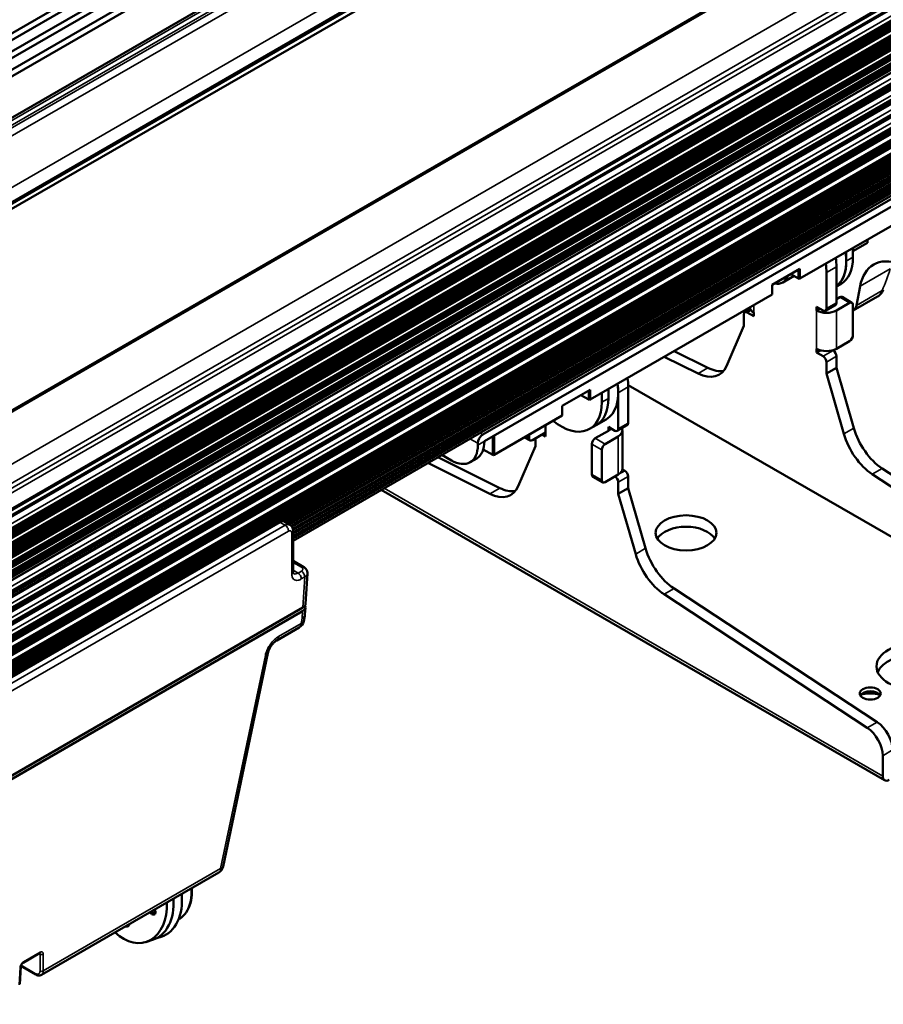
# Model space of a CAD drawing. Header units: millimetres. Extents: x 75 to 4764, y 75 to 3163.
# Tile 89 of 198: x 723 to 908, y 2744 to 2954. Entities that reach past the tile are written whole.
import ezdxf

# ---------------------------------------------------------------- set-up
doc = ezdxf.new("R2010")
doc.units = ezdxf.units.MM
doc.header["$LTSCALE"] = 15
doc.layers.add('Visible (ISO)', color=7, linetype='Continuous', lineweight=50)
doc.layers.add('Visible Narrow (ISO)', color=7, linetype='Continuous', lineweight=35)

msp = doc.modelspace()

# ---------------------------------------------------------------- linework, layer by layer
at = {"layer": 'Visible (ISO)'}
for p, q in [((895.892, 3051.919), (170.966, 2633.382)), ((896.014, 3050.581), (171.088, 2632.045)), ((895.705, 3047.919), (170.78, 2629.383)), ((895.827, 3046.581), (170.901, 2628.045)), ((895.519, 3043.919), (170.593, 2625.383)), ((895.641, 3042.581), (170.715, 2624.045)), ((179.188, 2620.05), (889.123, 3029.931)), ((195.958, 2611.652), (904.353, 3020.644)), ((903.743, 3018.883), (197.176, 2610.947)), ((944.638, 2999.381), (234.703, 2589.5)), ((959.868, 2987.123), (249.933, 2577.242)), ((250.748, 2576.321), (959.269, 2985.386)), ((249.028, 2575.116), (957.549, 2984.18)), ((250.748, 2573.545), (959.269, 2982.61)), ((249.844, 2570.869), (958.316, 2979.906)), ((958.79, 2978.883), (250.269, 2569.819)), ((249.395, 2567.314), (957.441, 2976.104)), ((249.405, 2567.741), (957.076, 2976.315)), ((249.411, 2568.058), (956.805, 2976.472)), ((249.419, 2568.484), (956.44, 2976.683)), ((955.994, 2977.055), (249.43, 2569.12)), ((249.388, 2566.996), (957.713, 2975.948)), ((958.136, 2975.663), (249.615, 2566.598)), ((958.324, 2974.863), (249.803, 2565.799)), ((249.252, 2562.82), (957.722, 2971.856)), ((957.189, 2972.08), (249.273, 2563.364)), ((249.281, 2563.561), (957.027, 2972.167)), ((956.102, 2972.747), (249.321, 2564.687)), ((956.353, 2972.567), (784.199, 2873.177)), ((249.345, 2562.617), (957.866, 2971.682)), ((249.461, 2561.676), (957.982, 2970.741)), ((249.074, 2559.175), (959.404, 2969.284)), ((248.831, 2555.411), (959.041, 2965.451)), ((248.573, 2552.177), (958.63, 2962.128)), ((248.289, 2549.155), (958.015, 2958.916)), ((957.125, 2955.896), (248.003, 2546.484)), ((956.151, 2952.421), (247.625, 2543.353)), ((950.41, 2948.641), (247.56, 2542.85)), ((950.35, 2939.993), (781.952, 2842.768)), ((822.531, 2865.476), (948.749, 2938.348)), ((948.749, 2936.715), (822.884, 2864.047)), ((929.481, 2921.467), (890.378, 2898.891)), ((904.858, 2906.534), (901.727, 2904.726)), ((904.858, 2906.534), (904.858, 2907.251)), ((900.312, 2902.626), (900.312, 2904.627)), ((901.727, 2903.443), (901.727, 2905.443)), ((884.438, 2897.552), (890.378, 2900.981)), ((890.095, 2900.818), (890.095, 2898.891)), ((890.378, 2900.981), (890.378, 2898.891)), ((898.191, 2901.402), (898.191, 2893.676)), ((886.695, 2898.043), (889.13, 2899.448)), ((890.095, 2898.891), (888.426, 2899.854)), ((890.095, 2898.891), (890.236, 2898.809)), ((890.236, 2898.809), (890.378, 2898.891)), ((896.07, 2900.177), (896.07, 2892.451)), ((884.438, 2895.462), (884.438, 2897.552)), ((899.138, 2897.721), (898.191, 2897.174)), ((902.494, 2893.132), (903.256, 2897.228)), ((884.438, 2895.462), (845.476, 2872.967)), ((898.191, 2894.492), (898.898, 2894.9)), ((899.398, 2894.95), (901.52, 2893.725)), ((907.015, 2895.031), (901.795, 2892.017)), ((878.599, 2891.684), (879.764, 2892.356)), ((893.949, 2892.043), (893.949, 2892.859)), ((893.949, 2892.859), (895.363, 2892.043)), ((894.656, 2892.451), (893.949, 2892.043)), ((895.863, 2891.993), (897.984, 2893.218)), ((901.02, 2893.676), (898.191, 2892.043)), ((901.727, 2893.268), (901.727, 2886.736)), ((878.392, 2888.746), (878.392, 2891.226)), ((880.514, 2890.818), (879.099, 2891.635)), ((880.514, 2891.635), (880.514, 2890.818)), ((874.667, 2880.143), (878.392, 2888.746)), ((898.191, 2883.878), (901.02, 2885.511)), ((870.71, 2879.764), (863.48, 2883.362)), ((893.949, 2883.061), (893.949, 2883.878)), ((894.777, 2883.54), (893.949, 2883.061)), ((897.484, 2883.47), (897.363, 2883.54)), ((868.589, 2878.539), (861.359, 2882.137)), ((895.363, 2882.245), (893.949, 2883.061)), ((898.191, 2882.245), (898.191, 2879.764)), ((896.07, 2881.02), (896.07, 2878.54)), ((896.07, 2878.54), (898.191, 2879.764)), ((898.191, 2879.764), (901.916, 2866.86)), ((896.07, 2878.54), (899.795, 2865.636)), ((839.537, 2871.628), (845.476, 2875.057)), ((845.476, 2875.057), (845.476, 2872.967)), ((849.401, 2873.232), (849.401, 2875.233)), ((952.638, 2818.935), (853.636, 2876.094)), ((853.643, 2867.956), (853.643, 2875.682)), ((784.199, 2873.177), (249.31, 2564.366)), ((845.194, 2872.967), (843.525, 2873.931)), ((845.194, 2874.894), (845.194, 2872.967)), ((845.194, 2872.967), (845.335, 2872.885)), ((845.335, 2872.885), (845.476, 2872.967)), ((847.987, 2872.416), (847.987, 2874.416)), ((851.522, 2866.731), (851.522, 2874.457)), ((839.537, 2869.538), (839.537, 2871.628)), ((839.537, 2869.538), (824.97, 2861.128)), ((848.933, 2868.735), (846.812, 2867.51)), ((835.966, 2867.476), (835.966, 2865.915)), ((846.812, 2867.51), (845.398, 2866.694)), ((849.401, 2866.323), (849.401, 2867.14)), ((849.401, 2867.14), (850.815, 2866.323)), ((849.401, 2866.323), (850.108, 2866.731)), ((851.315, 2866.274), (853.436, 2867.498)), ((824.687, 2861.128), (824.687, 2865.088)), ((824.97, 2861.128), (824.97, 2865.251)), ((831.492, 2864.893), (832.637, 2864.232)), ((832.43, 2865.435), (832.43, 2864.69)), ((835.966, 2865.915), (833.137, 2864.282)), ((833.844, 2864.69), (833.844, 2863.026)), ((835.966, 2865.098), (835.259, 2865.507)), ((835.966, 2865.915), (835.966, 2865.098)), ((849.401, 2866.323), (846.572, 2864.69)), ((851.522, 2865.098), (848.694, 2863.465)), ((852.401, 2866.323), (852.401, 2858.158)), ((821.47, 2863.23), (821.47, 2863.639)), ((824.687, 2861.128), (822.645, 2862.307)), ((833.844, 2863.026), (830.119, 2854.423)), ((845.865, 2856.933), (845.865, 2863.465)), ((826.163, 2854.044), (812.907, 2860.64)), ((813.775, 2861.141), (815.813, 2859.964)), ((819.813, 2859.568), (821.227, 2860.385)), ((824.687, 2861.128), (824.829, 2861.046)), ((824.829, 2861.046), (824.97, 2861.128)), ((847.987, 2862.241), (847.987, 2855.709)), ((824.041, 2852.82), (810.786, 2859.415)), ((852.936, 2857.75), (852.396, 2858.062)), ((951.468, 2829.672), (907.994, 2858.238)), ((846.072, 2856.476), (848.194, 2855.251)), ((848.694, 2855.3), (851.522, 2856.933)), ((853.643, 2854.045), (853.643, 2856.525)), ((949.346, 2828.447), (905.873, 2857.013)), ((851.522, 2852.82), (851.522, 2855.3)), ((853.643, 2854.045), (851.522, 2852.82)), ((857.369, 2841.141), (853.643, 2854.045)), ((800.815, 2853.659), (908.505, 2791.484)), ((855.247, 2839.916), (851.522, 2852.82)), ((418.022, 2638.494), (778.709, 2846.737)), ((781.262, 2846.179), (780.202, 2846.791)), ((781.952, 2844.893), (781.952, 2836.115)), ((784.231, 2837.12), (781.952, 2838.436)), ((784.629, 2829.274), (785.022, 2835.766)), ((904.799, 2802.727), (861.325, 2831.293)), ((906.92, 2803.952), (863.447, 2832.518)), ((784.045, 2828.498), (416.085, 2616.057)), ((416.085, 2615.269), (783.995, 2827.682)), ((784.45, 2826.669), (784.213, 2825.537)), ((784.58, 2828.458), (784.489, 2826.958)), ((783.256, 2824.215), (778.435, 2821.432)), ((776.559, 2818.675), (766.993, 2773.044)), ((908.091, 2792.399), (908.091, 2796.754)), ((766.036, 2771.722), (728.122, 2749.833)), ((751.346, 2763.241), (751.504, 2763.29)), ((751.493, 2763.326), (751.504, 2763.29)), ((751.504, 2763.29), (751.627, 2763.061)), ((752.155, 2763.604), (752.267, 2763.639)), ((752.187, 2763.727), (752.267, 2763.639)), ((752.262, 2763.19), (752.355, 2763.219)), ((752.263, 2763.448), (752.361, 2763.479)), ((752.267, 2763.639), (752.361, 2763.479)), ((752.279, 2763.285), (752.373, 2763.314)), ((752.355, 2763.219), (752.292, 2763.097)), ((752.373, 2763.314), (752.355, 2763.219)), ((752.361, 2763.479), (752.373, 2763.314)), ((751.469, 2763.012), (751.627, 2763.061)), ((751.627, 2763.061), (751.805, 2762.905)), ((751.667, 2762.862), (751.805, 2762.905)), ((751.805, 2762.905), (751.991, 2762.797)), ((751.874, 2762.761), (751.991, 2762.797)), ((751.991, 2762.797), (752.149, 2762.758)), ((752.048, 2762.727), (752.149, 2762.758)), ((752.149, 2762.758), (752.275, 2762.765)), ((752.196, 2763.067), (752.292, 2763.097)), ((750.445, 2756.868), (751.892, 2757.318)), ((753.726, 2757.982), (752.773, 2757.686)), ((724.164, 2752.388), (727.724, 2754.443)), ((723.456, 2747.863), (723.683, 2751.609)), ((726.882, 2749.913), (723.707, 2751.747))]:
    msp.add_line(p, q, dxfattribs=at)
for centre, start, end in [((782.493, 2827.079), 348.15994, 356.53871), ((782.256, 2825.947), 300, 348.15994), ((765.036, 2773.454), 300, 348.15994)]:
    msp.add_arc(centre, 2, start, end, dxfattribs=at)
for centre, major_axis, ratio, start_param, end_param in [((891.474, 2907.729), (6.25, -10.825), 0.5773503, 0.077915, 0.9660981), ((889.352, 2906.505), (6.25, -10.825), 0.5773503, 0.7853982, 0.9660981), ((889.352, 2906.505), (6.25, -10.825), 0.5773503, 0.7853982, 0.9660981), ((891.474, 2907.729), (6.25, -10.825), 0.5773503, 0.077915, 0.7853982), ((892.888, 2908.546), (6.25, -10.825), 0.5773503, 0, 0.7853982), ((913.669, 2888.883), (-7.5, 12.99), 0.5773503, 5.6894863, 6.8768843), ((887.231, 2905.28), (6.25, -10.825), 0.5773503, 0.7853982, 0.9660981), ((883.695, 2903.239), (3, -5.196), 0.5773503, 5.7939766, 6.7723941), ((907.296, 2896.862), (0.928, -0.371), 0.4927311, 6.2831522, 6.2831701), ((898.898, 2894.084), (0.5, 0.866), 0.5773503, 0, 0.7853982), ((879.099, 2890.818), (-0.5, 0.866), 0.5773503, 5.4977871, 7.0685835), ((882.635, 2892.859), (-3, 0), 0.5773503, 0.0942795, 0.7853982), ((896.07, 2893.268), (3, 0), 0.5773503, 3.9269908, 5.4977871), ((895.363, 2892.859), (0.5, -0.866), 0.5773503, 5.4977871, 7.0685835), ((897.484, 2894.084), (0.5, -0.866), 0.5773503, 0, 0.7853982), ((901.02, 2892.859), (0.5, 0.866), 0.5773503, 5.4977871, 7.0685835), ((899.995, 2895.135), (1.8, -3.118), 0.5773503, 6.2459531, 6.8768843), ((901.02, 2886.327), (0.5, 0.866), 0.5773503, 3.9269908, 5.4977871), ((896.07, 2885.103), (-3, 0), 0.5773503, 0.7853982, 2.3561945), ((897.484, 2882.653), (0.5, -0.866), 0.5773503, 0.7853982, 2.3561945), ((895.363, 2881.428), (-0.5, 0.866), 0.5773503, 3.9269908, 5.4977871), ((868.102, 2886.966), (5, -8.66), 0.5773503, 5.5667384, 6.6880771), ((870.223, 2888.191), (5, -8.66), 0.5773503, 5.5667384, 6.0694292), ((844.805, 2880.785), (-6.25, 10.825), 0.5773503, 3.9269908, 4.1076907), ((842.683, 2879.56), (6.25, -10.825), 0.5773503, 0, 0.9660981), ((842.683, 2879.56), (-6.25, 10.825), 0.5773503, 3.9269908, 4.1076907), ((840.562, 2878.336), (6.25, -10.825), 0.5773503, 0, 0.7853982), ((840.562, 2878.336), (6.25, -10.825), 0.5773503, 0, 0.7853982), ((839.148, 2877.519), (6.25, -10.825), 0.5773503, 5.3170872, 7.0685835), ((850.815, 2867.14), (0.5, -0.866), 0.5773503, 5.4977871, 7.0685835), ((849.401, 2866.323), (3, 0), 0.5773503, 5.4977871, 6.5777008), ((852.936, 2868.364), (0.5, -0.866), 0.5773503, 0, 0.7853982), ((908.482, 2866.102), (5, -8.66), 0.5773503, 4.3074972, 5.4288358), ((822.531, 2864.251), (-0.75, -1.299), 0.5773503, 3.9269908, 5.4977871), ((833.137, 2865.098), (-0.5, -0.866), 0.5773503, 5.4977871, 7.0685835), ((846.572, 2863.874), (0.5, 0.866), 0.5773503, 0.7853982, 2.3561945), ((906.36, 2864.877), (-5, 8.66), 0.5773503, 1.1659045, 2.2872432), ((815.813, 2866.496), (4, -6.928), 0.5773503, 5.4977871, 7.0685835), ((817.227, 2867.313), (4, -6.928), 0.5773503, 0, 0.7853982), ((848.694, 2862.649), (-0.5, -0.866), 0.5773503, 3.9269908, 5.4977871), ((849.401, 2858.158), (3, 0), 0.5773503, 5.4977871, 6.2831853), ((846.572, 2857.342), (-0.5, -0.866), 0.5773503, 5.4977871, 6.2831853), ((850.815, 2855.709), (-0.5, 0.866), 0.5773503, 3.9269908, 5.4977871), ((852.936, 2856.933), (0.5, -0.866), 0.5773503, 0.7853982, 2.3561945), ((823.554, 2861.246), (5, -8.66), 0.5773503, 5.5667384, 6.6880771), ((825.675, 2862.471), (5, -8.66), 0.5773503, 5.5667384, 6.0694292), ((848.694, 2856.117), (-0.5, -0.866), 0.5773503, 5.4977871, 7.0685835), ((866.018, 2842.001), (6.5, 0), 0.5773503, 0.332447, 2.8091457), ((780.952, 2844.893), (1, 0), 0.6169214, 0.000012, 0.0000276), ((861.813, 2839.158), (-5, 8.66), 0.5773503, 1.1659045, 2.2872432), ((863.934, 2840.383), (5, -8.66), 0.5773503, 4.3074972, 5.4288358), ((783.732, 2836.254), (0.5, 0.866), 0.5773503, 6.2831695, 6.2831853), ((782.579, 2828.498), (2.002, 0), 0.5766475, 5.4983961, 6.6099181), ((782.628, 2829.314), (2.002, 0), 0.5766475, 5.4983961, 6.2483212), ((915.515, 2813.424), (8.75, 0), 0.5773503, 0.2448766, 2.8967161), ((905.439, 2809.24), (2.25, 0), 0.5773503, 0.3196873, 2.8219054), ((905.439, 2807.607), (-4.25, 0), 0.5773503, 4.2039076, 5.2208704), ((906.676, 2800.02), (2.5, -4.33), 0.5773503, 0.7853982, 2.2872432), ((904.555, 2798.795), (-2.5, 4.33), 0.5773503, 3.9269908, 5.4288358), ((909.505, 2793.216), (-1, -1.732), 0.5773503, 5.4977871, 7.0685835), ((747.329, 2766.895), (3.116, -10.027), 0.6924284, 5.3900859, 7.4867839), ((748.776, 2767.345), (3.116, -10.027), 0.6924284, 0, 1.2404004), ((750.636, 2767.923), (3.089, -9.941), 0.6924284, 0, 1.2826306), ((790.946, 2781.323), (-38.963, 47.741), 0.6949207, 1.3907723, 1.3950321), ((791.801, 2781.283), (28.852, -54.378), 0.7154059, 4.6631334, 4.6643631), ((789.73, 2780.864), (54.353, -29.17), 0.5963933, 4.2894666, 4.2921906), ((790.039, 2781.44), (-54.332, 29.159), 0.5963932, 1.1526758, 1.1542877), ((791.313, 2781.896), (-42.339, 44.707), 0.6830026, 1.3473385, 1.3504615), ((793.792, 2775.029), (44.726, 41.862), 0.4135285, 2.2484859, 2.2512599), ((794.547, 2776.824), (30.719, 52.976), 0.5765615, 2.1382684, 2.1400265), ((794.283, 2779.11), (9.607, 60.542), 0.6826825, 1.9388169, 1.9415908), ((790.823, 2781.997), (48.82, -37.57), 0.6484872, 4.3916344, 4.3939037), ((792.568, 2781.69), (28.806, -54.292), 0.7154059, 4.6646875, 4.6696101), ((794.771, 2776.694), (-30.699, -52.941), 0.5765615, 5.2789866, 5.2825051), ((794.674, 2778.504), (-15.323, -59.291), 0.6631544, 5.135537, 5.1391592), ((789.315, 2780.44), (-60.712, 10.98), 0.4337278, 1.0059114, 1.0066746), ((794.961, 2778.429), (-15.311, -59.243), 0.6631544, 5.1228991, 5.1235617), ((789.271, 2780.048), (-57.685, 21.892), 0.5403372, 1.0760106, 1.0803975), ((789.021, 2778.817), (-60.703, 10.978), 0.4337278, 0.9886187, 0.9929189), ((789.073, 2779.104), (60.708, -10.979), 0.4337278, 4.1293413, 4.1345009), ((789.277, 2777.06), (-61.616, -1.25), 0.2776149, 0.9128459, 0.9163981), ((789.461, 2776.83), (61.431, 4.805), 0.2247835, 4.0375121, 4.0402385), ((790.007, 2775.61), (-60.537, -11.079), 0.1240733, 0.8705595, 0.8744255), ((790.502, 2775.256), (59.305, 16.325), 0.0340356, 3.9977179, 4.0008412), ((791.645, 2774.275), (-56.393, -24.26), 0.1085124, 5.4336356, 5.4385588), ((794.265, 2775.175), (-41.9, -44.617), 0.4568983, 5.3707312, 5.3743536), ((746.194, 2761.693), (0.445, -1.432), 0.6924284, 5.8548992, 6.2129469), ((727.132, 2750.346), (-0.25, -0.433), 0.5773503, 0, 0.0000237)]:
    msp.add_ellipse(centre, major_axis=major_axis, ratio=ratio, start_param=start_param, end_param=end_param, dxfattribs=at)
for centre, major_axis in [((866.018, 2844.451), (-6.5, 0)), ((915.515, 2815.874), (-8.75, 0)), ((905.439, 2810.056), (-2.25, 0))]:
    msp.add_ellipse(centre, major_axis=major_axis, ratio=0.5773503, dxfattribs=at)
for points, knots in [([(908.225, 2896.49), (908.083, 2896.135), (907.884, 2895.808), (907.457, 2895.337), (907.246, 2895.164), (907.015, 2895.031)], [0, 0, 0, 0, 0.12372945, 0.12372945, 0.21498709, 0.21498709, 0.21498709, 0.21498709]), ([(778.709, 2846.737), (778.895, 2846.844), (779.099, 2846.921), (779.498, 2846.981), (779.698, 2846.972), (779.995, 2846.892), (780.103, 2846.848), (780.202, 2846.791)], [0, 0, 0, 0, 0.06809559, 0.06809559, 0.12986708, 0.12986708, 0.16629155, 0.16629155, 0.16629155, 0.16629155]), ([(781.262, 2846.179), (781.392, 2846.104), (781.51, 2846.004), (781.703, 2845.778), (781.78, 2845.649), (781.895, 2845.367), (781.931, 2845.212), (781.95, 2845.001), (781.952, 2844.947), (781.952, 2844.893)], [0, 0, 0, 0, 0.04780849, 0.04780849, 0.09492873, 0.09492873, 0.14541211, 0.14541211, 0.16275147, 0.16275147, 0.16275147, 0.16275147]), ([(784.231, 2837.12), (784.412, 2837.016), (784.576, 2836.882), (784.826, 2836.574), (784.92, 2836.399), (785.014, 2836.07), (785.031, 2835.916), (785.022, 2835.766)], [0, 0, 0, 0, 0.06604554, 0.06604554, 0.12728094, 0.12728094, 0.17521031, 0.17521031, 0.17521031, 0.17521031]), ([(781.952, 2836.115), (781.952, 2835.993), (781.967, 2835.893), (782.002, 2835.765), (782.02, 2835.733), (782.032, 2835.715), (782.034, 2835.713), (782.034, 2835.713)], [0, 0, 0, 0, 0.05916521, 0.05916521, 0.11466178, 0.11466178, 0.13855579, 0.13855579, 0.13855579, 0.13855579]), ([(778.435, 2821.432), (778.345, 2821.38), (778.239, 2821.308), (778.01, 2821.126), (777.884, 2821.011), (777.623, 2820.738), (777.485, 2820.573), (777.223, 2820.212), (777.096, 2820.009), (776.874, 2819.596), (776.777, 2819.379), (776.64, 2818.999), (776.591, 2818.828), (776.559, 2818.675)], [0, 0, 0, 0, 0.0548738, 0.0548738, 0.1137305, 0.1137305, 0.17948226, 0.17948226, 0.24940318, 0.24940318, 0.32136996, 0.32136996, 0.38240284, 0.38240284, 0.38240284, 0.38240284]), ([(760.258, 2768.387), (760.265, 2768.309), (760.27, 2768.231), (760.324, 2767.32), (760.271, 2766.502), (759.961, 2764.976), (759.704, 2764.268), (759.006, 2763.047), (758.569, 2762.53), (757.865, 2761.985), (757.663, 2761.854), (757.451, 2761.741)], [2.8088222, 2.8088222, 2.8088222, 2.8088222, 2.8393375, 2.8393375, 3.166944, 3.166944, 3.4938567, 3.4938567, 3.8147529, 3.8147529, 3.9355341, 3.9355341, 3.9355341, 3.9355341]), ([(746.975, 2760.718), (746.955, 2760.663), (746.932, 2760.61), (746.833, 2760.433), (746.736, 2760.334), (746.522, 2760.213), (746.392, 2760.182), (746.205, 2760.195), (746.155, 2760.203), (746.106, 2760.216)], [-0.19104362, -0.19104362, -0.19104362, -0.19104362, -0.16974758, -0.16974758, -0.11297993, -0.11297993, -0.05648996, -0.05648996, -0.03646426, -0.03646426, -0.03646426, -0.03646426]), ([(727.797, 2754.475), (727.797, 2754.475), (727.797, 2754.475), (727.797, 2754.475), (727.794, 2754.474), (727.78, 2754.47), (727.763, 2754.464), (727.736, 2754.45), (727.73, 2754.447), (727.724, 2754.443)], [0.034007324, 0.034007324, 0.034007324, 0.034007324, 0.03402735, 0.03402735, 0.042772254, 0.042772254, 0.057329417, 0.057329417, 0.061108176, 0.061108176, 0.061108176, 0.061108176]), ([(724.164, 2752.388), (724.142, 2752.375), (724.115, 2752.357), (724.057, 2752.311), (724.026, 2752.282), (723.961, 2752.214), (723.926, 2752.173), (723.861, 2752.082), (723.829, 2752.032), (723.773, 2751.928), (723.749, 2751.874), (723.713, 2751.772), (723.7, 2751.724), (723.69, 2751.673), (723.689, 2751.665), (723.685, 2751.64), (723.684, 2751.623), (723.683, 2751.609)], [0, 0, 0, 0, 0.01381432, 0.01381432, 0.02855866, 0.02855866, 0.04496034, 0.04496034, 0.06246719, 0.06246719, 0.08044523, 0.08044523, 0.09800384, 0.09800384, 0.10141061, 0.10141061, 0.10907481, 0.10907481, 0.10907481, 0.10907481]), ([(728.122, 2749.833), (728.01, 2749.768), (727.885, 2749.727), (727.626, 2749.691), (727.491, 2749.698), (727.197, 2749.76), (727.036, 2749.825), (726.882, 2749.913)], [0.0000052, 0.0000052, 0.0000052, 0.0000052, 0.047454, 0.047454, 0.09636564, 0.09636564, 0.15641195, 0.15641195, 0.15641195, 0.15641195])]:
    msp.add_open_spline(points, degree=3, knots=knots, dxfattribs=at)
at = {"layer": 'Visible Narrow (ISO)'}
for p, q in [((889.971, 3029.848), (180.036, 2619.967)), ((890.847, 3029.344), (180.912, 2619.462)), ((891.575, 3029.189), (181.64, 2619.308)), ((894.08, 3028.907), (184.145, 2619.026)), ((903.665, 3023.436), (193.73, 2613.554)), ((903.493, 3019.724), (196.324, 2611.44)), ((235.391, 2589.502), (945.326, 2999.383)), ((244.976, 2583.906), (954.911, 2993.787)), ((247.481, 2581.294), (957.416, 2991.176)), ((248.208, 2580.609), (958.144, 2990.49)), ((249.085, 2580.101), (959.02, 2989.983)), ((250.498, 2577.162), (959.019, 2986.227)), ((249.278, 2575.091), (957.799, 2984.156)), ((250.498, 2574.386), (959.019, 2983.451)), ((249.306, 2572.637), (956.504, 2980.938)), ((249.378, 2572.481), (956.621, 2980.808)), ((249.431, 2572.307), (956.798, 2980.706)), ((249.444, 2572.242), (956.915, 2980.701)), ((249.456, 2571.505), (957.505, 2980.298)), ((249.456, 2571.432), (957.622, 2980.292)), ((249.457, 2571.711), (957.328, 2980.4)), ((249.458, 2571.909), (957.211, 2980.53)), ((249.453, 2571.089), (957.918, 2980.122)), ((249.514, 2570.927), (958.035, 2979.992)), ((250.269, 2570.224), (958.79, 2979.288)), ((249.424, 2568.744), (956.198, 2976.801)), ((249.419, 2568.482), (952.037, 2974.139)), ((249.551, 2566.678), (958.072, 2975.742)), ((249.257, 2562.946), (957.629, 2971.925)), ((957.527, 2971.983), (249.262, 2563.066)), ((955.961, 2972.895), (249.329, 2564.921)), ((955.861, 2973.109), (249.338, 2565.197)), ((249.129, 2560.189), (959.156, 2970.123)), ((249.191, 2561.44), (958.112, 2970.736)), ((249.194, 2561.498), (958.05, 2970.756)), ((249.461, 2562.248), (957.982, 2971.312)), ((248.903, 2556.435), (958.794, 2966.291)), ((248.986, 2557.698), (957.749, 2966.903)), ((248.99, 2557.756), (957.687, 2966.923)), ((248.999, 2557.9), (957.456, 2966.928)), ((249.008, 2558.05), (957.331, 2967.001)), ((249.032, 2558.457), (957.104, 2967.263)), ((249.041, 2558.608), (956.98, 2967.336)), ((249.05, 2558.75), (956.749, 2967.341)), ((249.058, 2558.901), (956.624, 2967.414)), ((248.762, 2554.484), (957.338, 2963.581)), ((248.766, 2554.542), (957.276, 2963.601)), ((248.777, 2554.687), (957.045, 2963.605)), ((248.789, 2554.838), (956.92, 2963.678)), ((248.819, 2555.249), (956.694, 2963.941)), ((248.831, 2555.401), (956.569, 2964.014)), ((248.661, 2553.21), (958.383, 2962.968)), ((248.392, 2550.197), (957.768, 2959.755)), ((248.512, 2551.481), (956.724, 2960.368)), ((248.517, 2551.541), (956.661, 2960.388)), ((248.53, 2551.686), (956.431, 2960.393)), ((248.543, 2551.839), (956.306, 2960.466)), ((956.124, 2957.162), (248.217, 2548.451)), ((955.894, 2957.166), (248.232, 2548.598)), ((955.769, 2957.239), (248.248, 2548.752)), ((956.671, 2956.78), (248.139, 2547.709)), ((956.611, 2956.766), (248.141, 2547.73)), ((956.466, 2956.837), (248.159, 2547.896)), ((956.249, 2957.088), (248.201, 2548.296)), ((955.697, 2953.305), (247.78, 2544.589)), ((955.638, 2953.291), (247.783, 2544.611)), ((955.493, 2953.362), (247.803, 2544.778)), ((955.276, 2953.614), (247.852, 2545.182)), ((955.151, 2953.687), (247.87, 2545.338)), ((954.92, 2953.692), (247.888, 2545.486)), ((954.795, 2953.765), (247.906, 2545.642)), ((954.569, 2954.027), (247.955, 2546.064)), ((954.444, 2954.1), (247.973, 2546.219)), ((954.212, 2954.105), (247.99, 2546.368)), ((247.206, 2540.619), (950.475, 2946.652)), ((247.236, 2540.78), (950.476, 2946.796)), ((247.314, 2541.215), (950.365, 2947.122)), ((247.342, 2541.375), (950.366, 2947.266)), ((247.366, 2541.52), (950.479, 2947.462)), ((247.391, 2541.677), (950.48, 2947.606)), ((247.458, 2542.111), (950.369, 2947.937)), ((247.481, 2542.267), (950.37, 2948.08)), ((247.501, 2542.409), (950.483, 2948.276)), ((247.522, 2542.564), (950.484, 2948.42)), ((247.052, 2539.862), (950.471, 2945.982)), ((247.144, 2540.306), (950.361, 2946.308)), ((247.176, 2540.468), (950.361, 2946.451)), ((779.132, 2846.915), (950.471, 2945.838)), ((779.455, 2846.967), (950.357, 2945.637)), ((779.69, 2846.959), (950.356, 2945.494)), ((780.136, 2846.827), (950.467, 2945.168)), ((780.262, 2846.756), (950.467, 2945.024)), ((780.379, 2846.689), (950.353, 2944.823)), ((780.503, 2846.617), (950.352, 2944.68)), ((780.841, 2846.422), (950.463, 2944.353)), ((780.965, 2846.35), (950.463, 2944.21)), ((781.081, 2846.283), (950.348, 2944.009)), ((781.206, 2846.211), (950.348, 2943.866)), ((781.508, 2845.996), (950.459, 2943.539)), ((781.596, 2845.903), (950.458, 2943.396)), ((781.67, 2845.811), (950.344, 2943.195)), ((781.738, 2845.708), (950.343, 2943.053)), ((781.879, 2845.393), (950.455, 2942.72)), ((781.911, 2845.269), (950.454, 2942.577)), ((781.933, 2845.152), (950.34, 2942.382)), ((781.948, 2845.018), (950.339, 2942.238)), ((781.952, 2844.624), (950.451, 2941.906)), ((781.952, 2844.481), (950.45, 2941.763)), ((781.952, 2844.35), (950.336, 2941.567)), ((781.952, 2844.207), (950.335, 2941.423)), ((781.952, 2843.812), (950.446, 2941.093)), ((781.952, 2843.669), (950.445, 2940.949)), ((781.952, 2843.545), (950.336, 2940.761)), ((781.952, 2843.365), (950.347, 2940.588)), ((781.952, 2843.247), (950.389, 2940.495)), ((900.312, 2902.626), (901.727, 2903.443)), ((898.191, 2901.402), (896.07, 2900.177)), ((909.73, 2900.965), (903.256, 2897.228)), ((907.99, 2896.305), (902.494, 2893.132)), ((898.898, 2894.9), (901.02, 2893.676)), ((879.099, 2891.635), (879.928, 2892.113)), ((880.514, 2893.196), (880.514, 2891.635)), ((893.949, 2883.878), (893.949, 2892.043)), ((896.07, 2892.451), (898.191, 2893.676)), ((898.191, 2883.878), (898.191, 2892.043)), ((897.484, 2883.47), (895.363, 2882.245)), ((898.191, 2882.245), (896.07, 2881.02)), ((868.589, 2878.539), (870.71, 2879.764)), ((851.522, 2874.457), (853.643, 2875.682)), ((849.401, 2873.232), (847.987, 2872.416)), ((851.522, 2866.731), (853.643, 2867.956)), ((901.916, 2866.86), (899.795, 2865.636)), ((821.47, 2863.639), (819.785, 2864.611)), ((822.531, 2865.476), (821.907, 2865.836)), ((831.785, 2865.063), (832.43, 2864.69)), ((848.694, 2863.465), (846.572, 2864.69)), ((851.522, 2865.098), (851.522, 2856.933)), ((821.47, 2863.23), (822.884, 2864.047)), ((847.987, 2862.241), (845.865, 2863.465)), ((907.994, 2858.238), (905.873, 2857.013)), ((845.865, 2856.933), (847.987, 2855.709)), ((852.936, 2857.75), (851.522, 2856.933)), ((853.643, 2856.525), (851.522, 2855.3)), ((801.401, 2853.997), (908.091, 2792.399)), ((824.041, 2852.82), (826.163, 2854.044)), ((418.522, 2638.444), (779.209, 2846.687)), ((419.581, 2637.832), (780.269, 2846.076)), ((780.269, 2846.076), (779.209, 2846.687)), ((420.288, 2636.579), (780.976, 2844.823)), ((781.659, 2844.456), (781.659, 2835.679)), ((857.369, 2841.141), (855.247, 2839.916)), ((783.731, 2837.071), (781.952, 2838.098)), ((781.952, 2836.438), (783.001, 2835.833)), ((783.001, 2835.833), (783.731, 2836.255)), ((783.707, 2834.58), (784.438, 2835.002)), ((784.045, 2828.498), (784.438, 2835.002)), ((863.447, 2832.518), (861.325, 2831.293)), ((783.995, 2827.682), (783.906, 2826.206)), ((783.669, 2825.074), (778.848, 2822.291)), ((783.906, 2826.206), (783.669, 2825.074)), ((776.015, 2818.213), (766.449, 2772.581)), ((904.799, 2802.727), (906.92, 2803.952)), ((908.091, 2796.754), (910.212, 2797.979)), ((728.51, 2750.677), (766.449, 2772.581)), ((724.267, 2752.603), (727.827, 2754.658)), ((727.803, 2754.292), (727.632, 2754.391)), ((727.803, 2754.292), (727.803, 2750.677)), ((728.51, 2754.292), (728.51, 2750.677)), ((723.31, 2747.675), (723.537, 2751.421)), ((726.779, 2750.128), (723.752, 2751.876))]:
    msp.add_line(p, q, dxfattribs=at)
for centre, major_axis, ratio, start_param, end_param in [((858.69, 2881.406), (47.939, 59.814), 0.4567734, 5.2994181, 5.3754302), ((907.296, 2896.862), (0.928, -0.371), 0.4927311, 5.7305673, 6.2831674), ((779.209, 2845.871), (-0.5, 0.866), 0.5773503, 5.4977871, 6.2831853), ((779.185, 2845.069), (-1.026, -1.717), 0.5671843, 3.1500227, 3.9354206), ((780.244, 2844.457), (-1.026, -1.717), 0.5671842, 3.1500222, 3.9354202), ((780.269, 2845.259), (0.5, -0.866), 0.5773503, 0.7504916, 2.3561945), ((780.952, 2844.893), (1, 0), 0.6169214, 5.4971782, 6.2831853), ((783.731, 2836.254), (0.5, 0.866), 0.5773503, 0, 0.7853982), ((780.952, 2836.115), (1, 0), 0.6169214, 5.4971782, 6.2831853), ((783.001, 2835.016), (0.5, -0.866), 0.5773503, 0.7504916, 2.3561946), ((783.731, 2835.438), (0.5, -0.866), 0.5773503, 0.7504916, 2.3561945), ((783.023, 2835.846), (-2, 0.06), 0.5769982, 2.3742249, 3.1241089), ((782.493, 2827.079), (1.996, -0.121), 0.5766475, 5.5332603, 6.2831853), ((782.493, 2827.079), (1.957, -0.41), 0.4520604, 5.6089765, 6.2831853), ((782.256, 2825.947), (1, -1.732), 0.5773503, 0, 0.7504916), ((782.256, 2825.947), (1.957, -0.41), 0.4520604, 5.6089765, 6.2831853), ((777.434, 2823.164), (1, -1.732), 0.5773503, 0.000214, 0.7504916), ((774.602, 2819.086), (1.957, -0.41), 0.4520604, 5.6089765, 6.2830421), ((765.036, 2773.454), (1, -1.732), 0.5773503, 0, 0.7504916), ((765.036, 2773.454), (1.957, -0.41), 0.4520604, 5.6089765, 6.2831853), ((754.357, 2769.079), (2.374, -7.64), 0.6924284, 0.1416472, 1.2598199), ((727.474, 2754.876), (0.25, -0.433), 0.5773503, 0, 0.7504916), ((727.449, 2754.074), (-0.274, -0.419), 0.5357904, 2.4214405, 2.9680032), ((728.157, 2754.51), (0.5, 0), 0.6169214, 3.9275998, 5.4971782), ((723.184, 2751.639), (0.499, -0.03), 0.5766475, 5.5332603, 6.2831853), ((723.914, 2752.821), (0.25, -0.433), 0.5773503, 0.0000792, 0.7504916), ((728.157, 2750.896), (-0.5, 0), 0.6169214, 0.7860072, 2.3555855), ((727.095, 2751.549), (1.038, -1.71), 0.5620412, 6.270798, 7.0212526), ((727.132, 2750.346), (-0.25, -0.433), 0.5773503, 5.5326937, 6.2831853)]:
    msp.add_ellipse(centre, major_axis=major_axis, ratio=ratio, start_param=start_param, end_param=end_param, dxfattribs=at)
for points, knots in [([(907.015, 2895.031), (907.144, 2895.105), (907.267, 2895.198), (907.382, 2895.309), (907.508, 2895.432), (907.625, 2895.578), (907.728, 2895.745), (907.83, 2895.912), (907.919, 2896.099), (907.99, 2896.305)], [0.58431231, 0.58431231, 0.58431231, 0.58431231, 0.71428571, 0.71428571, 0.71428571, 0.85714286, 0.85714286, 0.85714286, 1, 1, 1, 1]), ([(780.976, 2844.823), (781.006, 2844.84), (781.036, 2844.855), (781.066, 2844.868), (781.095, 2844.881), (781.123, 2844.891), (781.152, 2844.899), (781.182, 2844.908), (781.211, 2844.914), (781.242, 2844.917), (781.272, 2844.921), (781.302, 2844.922), (781.333, 2844.919), (781.364, 2844.916), (781.395, 2844.909), (781.426, 2844.897), (781.456, 2844.885), (781.486, 2844.868), (781.513, 2844.845), (781.54, 2844.822), (781.565, 2844.794), (781.587, 2844.758), (781.608, 2844.723), (781.626, 2844.681), (781.638, 2844.631), (781.651, 2844.581), (781.659, 2844.523), (781.659, 2844.456)], [0, 0, 0, 0, 0.1111111, 0.1111111, 0.1111111, 0.2222222, 0.2222222, 0.2222222, 0.3333333, 0.3333333, 0.3333333, 0.4444444, 0.4444444, 0.4444444, 0.5555556, 0.5555556, 0.5555556, 0.6666667, 0.6666667, 0.6666667, 0.7777778, 0.7777778, 0.7777778, 0.8888889, 0.8888889, 0.8888889, 1, 1, 1, 1]), ([(783.731, 2836.255), (783.762, 2836.273), (783.791, 2836.291), (783.817, 2836.311), (783.844, 2836.331), (783.868, 2836.352), (783.89, 2836.374), (783.912, 2836.396), (783.933, 2836.42), (783.95, 2836.445), (783.968, 2836.471), (783.984, 2836.498), (783.996, 2836.527), (784.008, 2836.556), (784.017, 2836.587), (784.022, 2836.62), (784.026, 2836.654), (784.025, 2836.689), (784.018, 2836.726), (784.011, 2836.763), (783.998, 2836.801), (783.976, 2836.84), (783.954, 2836.879), (783.924, 2836.918), (783.884, 2836.957), (783.844, 2836.996), (783.794, 2837.034), (783.731, 2837.071)], [0, 0, 0, 0, 0.1111111, 0.1111111, 0.1111111, 0.2222222, 0.2222222, 0.2222222, 0.3333333, 0.3333333, 0.3333333, 0.4444444, 0.4444444, 0.4444444, 0.5555556, 0.5555556, 0.5555556, 0.6666667, 0.6666667, 0.6666667, 0.7777778, 0.7777778, 0.7777778, 0.8888889, 0.8888889, 0.8888889, 1, 1, 1, 1]), ([(781.659, 2835.679), (781.659, 2835.411), (781.697, 2835.186), (781.769, 2834.995), (781.84, 2834.805), (781.945, 2834.648), (782.071, 2834.534), (782.196, 2834.42), (782.342, 2834.349), (782.503, 2834.313), (782.665, 2834.277), (782.842, 2834.276), (783.041, 2834.316), (783.241, 2834.357), (783.464, 2834.439), (783.707, 2834.58)], [0, 0, 0, 0, 0.2, 0.2, 0.2, 0.4, 0.4, 0.4, 0.6, 0.6, 0.6, 0.8, 0.8, 0.8, 1, 1, 1, 1]), ([(782.031, 2835.716), (782.084, 2835.687), (782.142, 2835.665), (782.203, 2835.652), (782.309, 2835.629), (782.425, 2835.629), (782.558, 2835.656), (782.691, 2835.684), (782.842, 2835.741), (783.001, 2835.833)], [0.48509309, 0.48509309, 0.48509309, 0.48509309, 0.6, 0.6, 0.6, 0.8, 0.8, 0.8, 1, 1, 1, 1]), ([(778.848, 2822.291), (778.555, 2822.122), (778.282, 2821.916), (778.025, 2821.681), (777.769, 2821.447), (777.528, 2821.184), (777.316, 2820.916), (777.104, 2820.647), (776.92, 2820.372), (776.756, 2820.09), (776.592, 2819.809), (776.449, 2819.521), (776.323, 2819.209), (776.197, 2818.898), (776.088, 2818.562), (776.015, 2818.213)], [0.00000001, 0.00000001, 0.00000001, 0.00000001, 0.2, 0.2, 0.2, 0.4, 0.4, 0.4, 0.6, 0.6, 0.6, 0.8, 0.8, 0.8, 1, 1, 1, 1]), ([(727.827, 2754.658), (727.853, 2754.673), (727.88, 2754.687), (727.907, 2754.699), (727.934, 2754.712), (727.963, 2754.723), (727.992, 2754.731), (728.021, 2754.74), (728.051, 2754.747), (728.082, 2754.752), (728.112, 2754.756), (728.143, 2754.757), (728.175, 2754.755), (728.206, 2754.753), (728.237, 2754.747), (728.268, 2754.736), (728.298, 2754.725), (728.328, 2754.709), (728.356, 2754.688), (728.384, 2754.666), (728.41, 2754.638), (728.433, 2754.602), (728.455, 2754.567), (728.475, 2754.524), (728.488, 2754.473), (728.502, 2754.421), (728.51, 2754.362), (728.51, 2754.292)], [0, 0, 0, 0, 0.1111111, 0.1111111, 0.1111111, 0.2222222, 0.2222222, 0.2222222, 0.3333333, 0.3333333, 0.3333333, 0.4444444, 0.4444444, 0.4444444, 0.5555556, 0.5555556, 0.5555556, 0.6666667, 0.6666667, 0.6666667, 0.7777778, 0.7777778, 0.7777778, 0.8888889, 0.8888889, 0.8888889, 1, 1, 1, 1]), ([(723.537, 2751.421), (723.539, 2751.46), (723.544, 2751.5), (723.551, 2751.542), (723.559, 2751.584), (723.568, 2751.627), (723.581, 2751.672), (723.594, 2751.717), (723.609, 2751.764), (723.628, 2751.813), (723.648, 2751.862), (723.67, 2751.914), (723.698, 2751.967), (723.725, 2752.02), (723.757, 2752.076), (723.794, 2752.133), (723.831, 2752.189), (723.873, 2752.247), (723.921, 2752.304), (723.969, 2752.36), (724.022, 2752.416), (724.08, 2752.467), (724.138, 2752.518), (724.2, 2752.564), (724.267, 2752.603)], [0, 0, 0, 0, 0.125, 0.125, 0.125, 0.25, 0.25, 0.25, 0.375, 0.375, 0.375, 0.5, 0.5, 0.5, 0.625, 0.625, 0.625, 0.75, 0.75, 0.75, 0.875, 0.875, 0.875, 1, 1, 1, 1]), ([(727.803, 2750.677), (727.803, 2750.627), (727.8, 2750.577), (727.794, 2750.53), (727.788, 2750.483), (727.779, 2750.437), (727.767, 2750.393), (727.754, 2750.349), (727.738, 2750.306), (727.718, 2750.265), (727.698, 2750.225), (727.673, 2750.187), (727.643, 2750.152), (727.614, 2750.118), (727.579, 2750.086), (727.539, 2750.06), (727.499, 2750.034), (727.453, 2750.013), (727.402, 2749.999), (727.35, 2749.986), (727.294, 2749.979), (727.231, 2749.982), (727.169, 2749.984), (727.1, 2749.995), (727.025, 2750.019), (726.949, 2750.042), (726.868, 2750.077), (726.779, 2750.128)], [0, 0, 0, 0, 0.1111111, 0.1111111, 0.1111111, 0.2222222, 0.2222222, 0.2222222, 0.3333333, 0.3333333, 0.3333333, 0.4444444, 0.4444444, 0.4444444, 0.5555556, 0.5555556, 0.5555556, 0.6666667, 0.6666667, 0.6666667, 0.7777778, 0.7777778, 0.7777778, 0.8888889, 0.8888889, 0.8888889, 1, 1, 1, 1])]:
    msp.add_open_spline(points, degree=3, knots=knots, dxfattribs=at)

doc.saveas('drawing.dxf')
